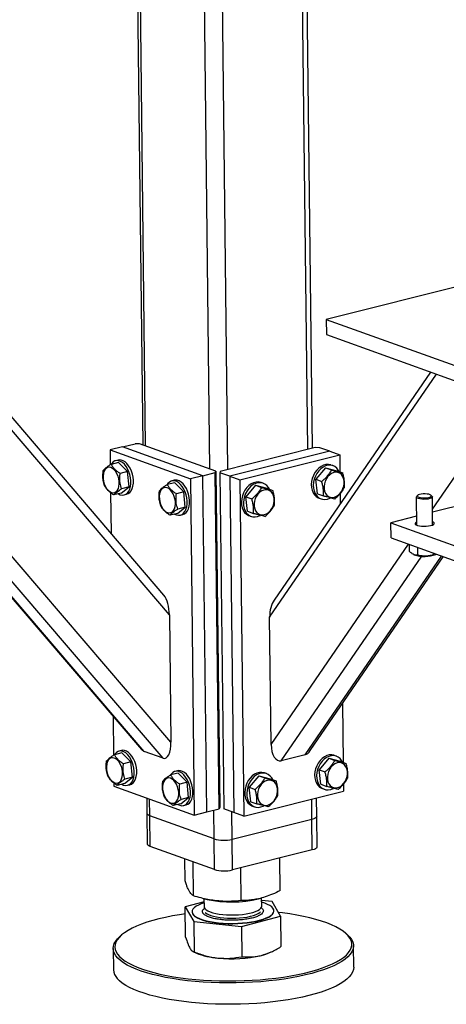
# Model space of a CAD drawing. Header units: millimetres. Extents: x 0 to 841, y 0 to 594.
# Tile 7 of 177: x 45 to 59, y 77 to 108. Entities that reach past the tile are written whole.
import ezdxf

# ---------------------------------------------------------------- set-up
doc = ezdxf.new("R2010")
doc.units = ezdxf.units.MM
doc.layers.add('TRAIT-FORT', color=4, linetype='Continuous', lineweight=25)

msp = doc.modelspace()

# ---------------------------------------------------------------- linework, layer by layer
at = {"layer": 'TRAIT-FORT', "color": 4, "linetype": 'Continuous', "lineweight": 25}
for p, q in [((49.127, 110.166), (49.308, 94.323)), ((49.396, 94.291), (49.214, 110.161)), ((54.457, 94.181), (54.273, 110.219)), ((54.607, 94.218), (54.423, 110.256)), ((51.402, 93.57), (51.222, 109.216)), ((51.964, 93.557), (51.783, 109.37)), ((59.481, 99.355), (55.036, 98.244)), ((50.142, 89.014), (42.352, 98.12)), ((49.967, 89.63), (42.642, 98.192)), ((55.036, 98.244), (55.042, 97.767)), ((55.036, 98.244), (60.051, 96.44)), ((55.042, 97.767), (60.056, 95.962)), ((58.292, 96.597), (53.41, 89.481)), ((53.27, 88.946), (58.474, 96.532)), ((50.187, 85.039), (40.702, 96.128)), ((58.353, 92.315), (61.021, 96.203)), ((49.944, 84.541), (40.403, 95.692)), ((40.207, 95.406), (49.265, 84.818)), ((49.348, 84.755), (40.22, 95.425)), ((48.678, 94.265), (48.288, 94.167)), ((48.288, 94.167), (50.795, 93.265)), ((48.288, 94.167), (48.294, 93.701)), ((48.678, 94.265), (49.068, 94.362)), ((51.185, 93.363), (48.678, 94.265)), ((49.208, 94.359), (49.068, 94.362)), ((51.59, 93.502), (49.208, 94.359)), ((54.691, 94.239), (51.73, 93.499)), ((55.145, 94.124), (52.029, 93.344)), ((54.832, 94.236), (54.691, 94.239)), ((55.145, 94.124), (54.832, 94.236)), ((55.145, 94.124), (55.458, 94.011)), ((48.552, 93.775), (48.318, 93.717)), ((48.539, 93.85), (48.461, 93.83)), ((48.552, 93.775), (48.837, 93.491)), ((52.342, 93.231), (55.458, 94.011)), ((55.458, 94.011), (55.464, 93.478)), ((48.837, 93.491), (48.603, 93.432)), ((48.88, 93.012), (48.837, 93.491)), ((51.574, 93.46), (51.59, 93.502)), ((51.59, 93.502), (51.71, 83.002)), ((51.73, 93.499), (51.715, 93.457)), ((55.009, 93.608), (54.707, 93.25)), ((55.009, 93.608), (55.197, 93.541)), ((55.009, 93.608), (55.363, 93.514)), ((55.248, 93.673), (55.185, 93.695)), ((55.363, 93.514), (55.551, 93.447)), ((50.294, 93.218), (50.216, 93.199)), ((51.185, 93.363), (50.795, 93.265)), ((50.795, 93.265), (50.915, 82.765)), ((51.185, 93.363), (51.574, 93.46)), ((51.305, 82.863), (51.185, 93.363)), ((51.695, 82.96), (51.574, 93.46)), ((52.029, 93.344), (51.715, 93.457)), ((51.715, 93.457), (51.836, 82.957)), ((52.029, 93.344), (52.149, 82.844)), ((52.029, 93.344), (52.342, 93.231)), ((52.342, 93.231), (52.462, 82.731)), ((54.707, 93.25), (54.895, 93.182)), ((54.76, 92.797), (54.707, 93.25)), ((62.531, 93.265), (58.354, 92.221)), ((48.638, 92.818), (48.88, 93.012)), ((48.88, 93.012), (48.647, 92.954)), ((50.307, 93.144), (50.073, 93.085)), ((50.307, 93.144), (50.592, 92.859)), ((50.592, 92.859), (50.358, 92.801)), ((50.635, 92.381), (50.592, 92.859)), ((52.828, 93.063), (52.526, 92.704)), ((52.828, 93.063), (53.015, 92.995)), ((52.828, 93.063), (53.182, 92.969)), ((53.066, 93.127), (53.004, 93.15)), ((53.182, 92.969), (53.37, 92.901)), ((48.304, 92.832), (48.318, 91.558)), ((48.638, 92.818), (48.404, 92.76)), ((48.728, 92.763), (48.806, 92.783)), ((52.526, 92.704), (52.714, 92.636)), ((52.578, 92.251), (52.526, 92.704)), ((54.76, 92.797), (54.948, 92.729)), ((54.813, 92.66), (54.875, 92.638)), ((55.472, 92.802), (55.476, 92.492)), ((57.849, 92.696), (57.859, 91.821)), ((57.894, 92.749), (57.861, 92.719)), ((58.336, 92.724), (58.302, 92.754)), ((58.359, 91.826), (58.349, 92.701)), ((50.393, 92.187), (50.635, 92.381)), ((50.635, 92.381), (50.402, 92.322)), ((52.578, 92.251), (52.766, 92.183)), ((50.393, 92.187), (50.159, 92.128)), ((50.483, 92.132), (50.561, 92.151)), ((52.631, 92.115), (52.694, 92.092)), ((57.856, 92.096), (57.054, 91.896)), ((57.059, 91.418), (57.054, 91.896)), ((57.054, 91.896), (61.754, 90.204)), ((57.059, 91.418), (61.76, 89.727)), ((53.315, 84.971), (57.604, 91.223)), ((57.625, 91.215), (57.628, 91.004)), ((57.691, 91.191), (57.682, 91.194)), ((57.883, 91.122), (57.886, 90.883)), ((53.634, 84.46), (58.016, 90.848)), ((54.374, 84.645), (58.632, 90.853)), ((54.539, 84.777), (58.692, 90.831)), ((57.762, 90.905), (57.78, 90.897)), ((58.375, 90.945), (58.376, 90.892)), ((58.459, 90.905), (58.471, 90.91)), ((50.142, 89.014), (50.187, 85.039)), ((53.315, 84.971), (53.27, 88.946)), ((55.547, 86.247), (55.568, 84.41)), ((48.384, 85.848), (48.398, 84.633)), ((48.655, 84.707), (48.422, 84.648)), ((48.643, 84.781), (48.565, 84.762)), ((48.655, 84.707), (48.941, 84.423)), ((49.944, 84.541), (49.348, 84.755)), ((54.374, 84.645), (53.634, 84.46)), ((55.352, 84.605), (55.289, 84.627)), ((48.941, 84.423), (48.707, 84.364)), ((48.984, 83.944), (48.941, 84.423)), ((55.113, 84.54), (54.811, 84.181)), ((55.113, 84.54), (55.301, 84.473)), ((55.113, 84.54), (55.467, 84.446)), ((55.467, 84.446), (55.655, 84.378)), ((48.742, 83.75), (48.984, 83.944)), ((48.984, 83.944), (48.751, 83.886)), ((50.41, 84.075), (50.177, 84.017)), ((50.398, 84.15), (50.32, 84.13)), ((50.41, 84.075), (50.696, 83.791)), ((52.931, 83.995), (52.63, 83.636)), ((52.931, 83.995), (53.119, 83.927)), ((52.931, 83.995), (53.286, 83.9)), ((53.17, 84.059), (53.108, 84.082)), ((54.811, 84.181), (54.999, 84.114)), ((54.864, 83.728), (54.811, 84.181)), ((48.408, 83.763), (48.409, 83.667)), ((48.409, 83.667), (50.915, 82.765)), ((48.742, 83.75), (48.508, 83.692)), ((48.832, 83.695), (48.91, 83.714)), ((50.696, 83.791), (50.462, 83.733)), ((50.739, 83.312), (50.696, 83.791)), ((52.63, 83.636), (52.818, 83.568)), ((52.682, 83.183), (52.63, 83.636)), ((53.286, 83.9), (53.474, 83.833)), ((54.864, 83.728), (55.052, 83.661)), ((55.576, 83.734), (55.579, 83.511)), ((52.462, 82.731), (55.579, 83.511)), ((54.917, 83.592), (54.979, 83.57)), ((49.435, 83.298), (49.44, 82.815)), ((49.528, 82.741), (49.522, 83.266)), ((50.497, 83.118), (50.263, 83.06)), ((50.497, 83.118), (50.739, 83.312)), ((50.739, 83.312), (50.506, 83.254)), ((50.587, 83.063), (50.665, 83.083)), ((52.682, 83.183), (52.87, 83.115)), ((52.735, 83.047), (52.798, 83.024)), ((54.589, 82.631), (54.582, 83.262)), ((54.739, 82.726), (54.732, 83.299)), ((49.44, 82.815), (49.451, 81.86)), ((51.534, 82.02), (49.528, 82.741)), ((49.539, 81.787), (49.528, 82.741)), ((50.915, 82.765), (51.305, 82.863)), ((51.305, 82.863), (51.695, 82.96)), ((51.534, 82.02), (51.524, 82.917)), ((51.71, 83.002), (51.695, 82.96)), ((52.149, 82.844), (51.836, 82.957)), ((52.096, 82.007), (52.086, 82.867)), ((52.462, 82.731), (52.149, 82.844)), ((54.75, 81.771), (54.739, 82.726)), ((54.589, 82.631), (52.096, 82.007)), ((54.6, 81.676), (54.589, 82.631)), ((51.545, 81.065), (49.539, 81.787)), ((51.545, 81.065), (51.534, 82.02)), ((52.107, 81.053), (52.096, 82.007)), ((54.6, 81.676), (52.107, 81.053)), ((50.628, 80.707), (50.62, 81.398)), ((50.89, 80.244), (50.878, 81.305)), ((53.602, 80.407), (53.591, 81.424)), ((52.377, 80.094), (52.366, 81.117)), ((51.221, 80.053), (50.637, 79.904)), ((51.197, 80.161), (51.318, 80.132)), ((51.22, 80.155), (51.222, 79.904)), ((52.921, 80.151), (52.993, 80.169)), ((53.022, 79.925), (53.019, 80.179)), ((53.349, 80.067), (53.02, 80.101)), ((53.611, 79.604), (53.349, 80.067)), ((50.637, 79.904), (50.899, 79.44)), ((50.648, 78.957), (50.637, 79.904)), ((50.846, 79.749), (50.847, 79.739)), ((52.966, 79.726), (52.988, 79.746)), ((53.402, 79.768), (53.401, 79.778)), ((50.899, 79.44), (52.386, 79.29)), ((50.899, 79.44), (50.91, 78.493)), ((52.386, 79.29), (53.611, 79.604)), ((53.611, 79.604), (53.622, 78.657)), ((52.386, 79.29), (52.397, 78.343)), ((55.695, 79.031), (55.648, 79.074)), ((48.617, 78.993), (48.57, 78.949)), ((48.387, 78.599), (48.395, 77.931)), ((50.876, 78.503), (50.982, 78.455)), ((53.295, 78.482), (53.356, 78.51)), ((55.894, 78.016), (55.887, 78.685))]:
    msp.add_line(p, q, dxfattribs=at)
at = {"layer": 'TRAIT-FORT', "color": 4, "linetype": 'Continuous', "lineweight": 25, "flags": 128}
for points in [[(48.549, 92.796), (48.605, 92.77), (48.666, 92.758), (48.725, 92.762), (48.78, 92.784), (48.829, 92.822), (48.87, 92.876), (48.903, 92.943), (48.925, 93.021), (48.937, 93.109), (48.939, 93.202), (48.929, 93.298), (48.908, 93.395), (48.877, 93.488), (48.837, 93.575), (48.789, 93.653), (48.736, 93.719), (48.677, 93.773), (48.616, 93.81), (48.554, 93.831), (48.494, 93.835), (48.436, 93.822), (48.384, 93.792), (48.339, 93.746), (48.319, 93.717)], [(48.806, 92.783), (48.857, 92.804), (48.907, 92.842), (48.948, 92.895), (48.98, 92.963), (49.003, 93.041), (49.015, 93.128), (49.017, 93.221), (49.006, 93.318), (48.986, 93.414), (48.955, 93.507), (48.915, 93.594), (48.867, 93.672), (48.813, 93.739), (48.755, 93.792), (48.694, 93.83), (48.632, 93.851), (48.572, 93.855), (48.539, 93.85)], [(48.071, 93.271), (48.084, 93.188), (48.108, 93.107), (48.14, 93.032), (48.181, 92.964), (48.228, 92.909), (48.279, 92.867), (48.331, 92.841), (48.384, 92.832), (48.433, 92.841), (48.478, 92.866), (48.516, 92.907), (48.546, 92.962), (48.565, 93.029), (48.574, 93.105), (48.573, 93.186), (48.56, 93.268), (48.536, 93.349), (48.504, 93.425), (48.463, 93.492), (48.416, 93.548), (48.365, 93.59), (48.313, 93.615), (48.26, 93.624), (48.211, 93.616), (48.166, 93.591), (48.128, 93.55), (48.098, 93.494), (48.079, 93.428), (48.07, 93.352), (48.071, 93.271)], [(55.185, 93.695), (55.175, 93.699), (55.103, 93.713), (55.027, 93.71), (54.95, 93.69), (54.875, 93.653), (54.804, 93.601), (54.739, 93.535), (54.682, 93.458), (54.636, 93.372), (54.601, 93.28)], [(55.442, 93.486), (55.413, 93.538), (55.364, 93.599), (55.305, 93.646), (55.238, 93.676), (55.165, 93.69), (55.089, 93.687), (55.013, 93.667), (54.937, 93.63), (54.866, 93.578), (54.801, 93.513), (54.745, 93.436), (54.698, 93.35), (54.664, 93.258)], [(54.97, 92.951), (54.985, 92.876), (55.014, 92.81), (55.054, 92.756), (55.105, 92.715), (55.163, 92.691), (55.226, 92.683), (55.292, 92.693), (55.357, 92.719), (55.419, 92.761), (55.474, 92.816), (55.522, 92.884), (55.559, 92.959), (55.583, 93.04), (55.595, 93.122), (55.593, 93.202), (55.577, 93.277), (55.548, 93.343), (55.508, 93.397), (55.458, 93.438), (55.4, 93.462), (55.336, 93.47), (55.271, 93.46), (55.206, 93.434), (55.144, 93.392), (55.088, 93.336), (55.04, 93.269), (55.004, 93.194), (54.979, 93.113), (54.967, 93.031), (54.97, 92.951)], [(50.304, 92.164), (50.359, 92.139), (50.421, 92.126), (50.48, 92.131), (50.535, 92.153), (50.584, 92.191), (50.625, 92.244), (50.658, 92.311), (50.68, 92.39), (50.692, 92.477), (50.694, 92.57), (50.683, 92.667), (50.663, 92.763), (50.632, 92.856), (50.592, 92.943), (50.544, 93.021), (50.491, 93.088), (50.432, 93.141), (50.371, 93.179), (50.309, 93.2), (50.249, 93.204), (50.191, 93.191), (50.139, 93.16), (50.094, 93.114), (50.073, 93.084)], [(50.561, 92.151), (50.612, 92.172), (50.662, 92.21), (50.703, 92.264), (50.736, 92.331), (50.758, 92.409), (50.77, 92.497), (50.771, 92.59), (50.761, 92.686), (50.741, 92.783), (50.71, 92.876), (50.67, 92.963), (50.622, 93.041), (50.568, 93.107), (50.51, 93.16), (50.449, 93.198), (50.387, 93.219), (50.327, 93.223), (50.294, 93.218)], [(53.004, 93.15), (52.994, 93.153), (52.921, 93.167), (52.845, 93.164), (52.768, 93.144), (52.693, 93.107), (52.622, 93.055), (52.557, 92.99), (52.5, 92.913), (52.454, 92.827), (52.419, 92.735)], [(54.601, 93.28), (54.579, 93.185), (54.571, 93.089), (54.576, 92.996), (54.595, 92.909), (54.627, 92.83), (54.671, 92.763), (54.725, 92.709), (54.788, 92.67), (54.813, 92.66)], [(54.664, 93.258), (54.642, 93.162), (54.633, 93.066), (54.639, 92.973), (54.657, 92.886), (54.689, 92.808), (54.733, 92.741), (54.788, 92.687), (54.851, 92.648), (54.921, 92.625), (54.996, 92.62), (55.072, 92.632), (55.149, 92.66), (55.162, 92.667)], [(49.826, 92.64), (49.839, 92.557), (49.863, 92.476), (49.895, 92.4), (49.936, 92.333), (49.983, 92.277), (50.033, 92.236), (50.086, 92.21), (50.139, 92.201), (50.188, 92.209), (50.233, 92.235), (50.271, 92.276), (50.301, 92.331), (50.32, 92.398), (50.329, 92.473), (50.327, 92.554), (50.315, 92.637), (50.291, 92.718), (50.259, 92.794), (50.218, 92.861), (50.171, 92.916), (50.12, 92.958), (50.068, 92.984), (50.015, 92.993), (49.966, 92.984), (49.921, 92.959), (49.883, 92.918), (49.853, 92.863), (49.834, 92.796), (49.825, 92.721), (49.826, 92.64)], [(53.261, 92.94), (53.232, 92.993), (53.182, 93.053), (53.123, 93.1), (53.056, 93.131), (52.984, 93.145), (52.908, 93.142), (52.831, 93.121), (52.756, 93.085), (52.685, 93.033), (52.62, 92.967), (52.563, 92.89), (52.517, 92.804), (52.482, 92.712)], [(52.788, 92.405), (52.804, 92.33), (52.833, 92.264), (52.873, 92.21), (52.923, 92.17), (52.981, 92.145), (53.044, 92.138), (53.11, 92.147), (53.175, 92.173), (53.237, 92.215), (53.293, 92.271), (53.34, 92.338), (53.377, 92.413), (53.402, 92.494), (53.413, 92.576), (53.411, 92.657), (53.395, 92.731), (53.367, 92.797), (53.326, 92.852), (53.276, 92.892), (53.218, 92.917), (53.155, 92.924), (53.089, 92.915), (53.024, 92.888), (52.962, 92.847), (52.906, 92.791), (52.859, 92.724), (52.822, 92.648), (52.797, 92.568), (52.786, 92.485), (52.788, 92.405)], [(52.419, 92.735), (52.397, 92.639), (52.389, 92.543), (52.394, 92.45), (52.413, 92.363), (52.445, 92.285), (52.489, 92.218), (52.544, 92.164), (52.607, 92.125), (52.631, 92.115)], [(52.482, 92.712), (52.46, 92.616), (52.452, 92.521), (52.457, 92.428), (52.476, 92.341), (52.508, 92.262), (52.552, 92.195), (52.606, 92.141), (52.67, 92.102), (52.74, 92.08), (52.814, 92.074), (52.891, 92.086), (52.967, 92.115), (52.981, 92.121)], [(58.336, 92.724), (58.339, 92.721), (58.349, 92.701), (58.34, 92.681), (58.313, 92.662), (58.271, 92.646), (58.216, 92.634), (58.152, 92.626), (58.083, 92.624), (58.017, 92.627), (57.956, 92.636), (57.906, 92.649), (57.87, 92.666), (57.851, 92.685), (57.851, 92.705), (57.861, 92.719)], [(58.281, 92.767), (58.24, 92.781), (58.186, 92.791), (58.124, 92.796), (58.06, 92.794), (58, 92.788), (57.948, 92.776), (57.909, 92.76), (57.887, 92.742), (57.884, 92.723), (57.901, 92.705), (57.934, 92.689), (57.983, 92.677), (58.041, 92.669), (58.105, 92.668), (58.168, 92.672), (58.225, 92.681), (58.27, 92.695), (58.301, 92.712), (58.313, 92.731), (58.307, 92.75), (58.281, 92.767)], [(57.858, 91.919), (57.847, 91.914), (57.819, 91.893), (57.808, 91.871), (57.817, 91.849), (57.843, 91.828), (57.887, 91.81), (57.944, 91.796), (58.012, 91.787), (58.086, 91.783), (58.161, 91.785), (58.232, 91.793), (58.296, 91.805)], [(58.296, 91.805), (58.349, 91.822), (58.386, 91.841), (58.406, 91.863), (58.407, 91.886), (58.388, 91.907), (58.358, 91.925)], [(48.175, 84.203), (48.188, 84.12), (48.212, 84.039), (48.244, 83.963), (48.285, 83.896), (48.331, 83.841), (48.382, 83.799), (48.435, 83.773), (48.488, 83.764), (48.537, 83.773), (48.582, 83.798), (48.62, 83.839), (48.649, 83.894), (48.669, 83.961), (48.678, 84.037), (48.676, 84.117), (48.664, 84.2), (48.64, 84.281), (48.607, 84.357), (48.567, 84.424), (48.52, 84.48), (48.469, 84.521), (48.417, 84.547), (48.364, 84.556), (48.315, 84.548), (48.27, 84.523), (48.232, 84.481), (48.202, 84.426), (48.183, 84.359), (48.174, 84.284), (48.175, 84.203)], [(48.653, 83.728), (48.708, 83.702), (48.77, 83.689), (48.829, 83.694), (48.884, 83.716), (48.933, 83.754), (48.974, 83.808), (49.006, 83.875), (49.029, 83.953), (49.041, 84.041), (49.043, 84.134), (49.032, 84.23), (49.012, 84.326), (48.981, 84.42), (48.941, 84.506), (48.893, 84.585), (48.839, 84.651), (48.781, 84.704), (48.72, 84.742), (48.658, 84.763), (48.598, 84.767), (48.54, 84.754), (48.488, 84.724), (48.443, 84.678), (48.422, 84.647)], [(48.91, 83.714), (48.961, 83.735), (49.01, 83.774), (49.052, 83.827), (49.084, 83.894), (49.107, 83.973), (49.119, 84.06), (49.12, 84.153), (49.11, 84.25), (49.09, 84.346), (49.059, 84.439), (49.019, 84.526), (48.971, 84.604), (48.917, 84.671), (48.859, 84.724), (48.798, 84.761), (48.736, 84.783), (48.676, 84.787), (48.643, 84.781)], [(55.289, 84.627), (55.279, 84.631), (55.207, 84.645), (55.131, 84.642), (55.054, 84.621), (54.979, 84.585), (54.907, 84.533), (54.842, 84.467), (54.786, 84.39), (54.739, 84.304), (54.705, 84.212)], [(55.546, 84.418), (55.517, 84.47), (55.468, 84.531), (55.409, 84.577), (55.342, 84.608), (55.269, 84.622), (55.193, 84.619), (55.117, 84.599), (55.041, 84.562), (54.97, 84.51), (54.905, 84.445), (54.849, 84.368), (54.802, 84.282), (54.767, 84.189)], [(55.073, 83.883), (55.089, 83.808), (55.118, 83.742), (55.158, 83.687), (55.209, 83.647), (55.267, 83.623), (55.33, 83.615), (55.395, 83.624), (55.461, 83.651), (55.522, 83.693), (55.578, 83.748), (55.626, 83.815), (55.663, 83.891), (55.687, 83.971), (55.699, 84.054), (55.697, 84.134), (55.681, 84.209), (55.652, 84.275), (55.612, 84.329), (55.561, 84.369), (55.503, 84.394), (55.44, 84.402), (55.375, 84.392), (55.309, 84.366), (55.248, 84.324), (55.192, 84.268), (55.144, 84.201), (55.108, 84.126), (55.083, 84.045), (55.071, 83.963), (55.073, 83.883)], [(50.408, 83.096), (50.463, 83.07), (50.525, 83.058), (50.584, 83.062), (50.638, 83.084), (50.688, 83.123), (50.729, 83.176), (50.762, 83.243), (50.784, 83.322), (50.796, 83.409), (50.798, 83.502), (50.787, 83.599), (50.767, 83.695), (50.736, 83.788), (50.696, 83.875), (50.648, 83.953), (50.594, 84.02), (50.536, 84.073), (50.475, 84.11), (50.413, 84.132), (50.353, 84.136), (50.295, 84.122), (50.243, 84.092), (50.198, 84.046), (50.177, 84.015)], [(50.665, 83.083), (50.716, 83.104), (50.765, 83.142), (50.807, 83.196), (50.84, 83.263), (50.862, 83.341), (50.874, 83.428), (50.875, 83.522), (50.865, 83.618), (50.845, 83.714), (50.814, 83.808), (50.774, 83.894), (50.726, 83.973), (50.672, 84.039), (50.614, 84.092), (50.553, 84.13), (50.491, 84.151), (50.43, 84.155), (50.398, 84.15)], [(53.108, 84.082), (53.098, 84.085), (53.025, 84.099), (52.949, 84.096), (52.872, 84.076), (52.797, 84.039), (52.726, 83.987), (52.661, 83.922), (52.604, 83.845), (52.558, 83.759), (52.523, 83.666)], [(53.365, 83.872), (53.336, 83.924), (53.286, 83.985), (53.227, 84.032), (53.16, 84.063), (53.088, 84.077), (53.012, 84.073), (52.935, 84.053), (52.86, 84.017), (52.789, 83.965), (52.724, 83.899), (52.667, 83.822), (52.621, 83.736), (52.586, 83.644)], [(54.705, 84.212), (54.683, 84.116), (54.674, 84.021), (54.68, 83.928), (54.699, 83.841), (54.731, 83.762), (54.775, 83.695), (54.829, 83.641), (54.892, 83.602), (54.917, 83.592)], [(54.767, 84.189), (54.746, 84.094), (54.737, 83.998), (54.742, 83.905), (54.761, 83.818), (54.793, 83.74), (54.837, 83.672), (54.892, 83.618), (54.955, 83.58), (55.025, 83.557), (55.1, 83.552), (55.176, 83.563), (55.253, 83.592), (55.266, 83.599)], [(49.93, 83.571), (49.943, 83.489), (49.967, 83.408), (49.999, 83.332), (50.04, 83.265), (50.086, 83.209), (50.137, 83.167), (50.19, 83.142), (50.243, 83.133), (50.292, 83.141), (50.337, 83.166), (50.375, 83.207), (50.404, 83.263), (50.424, 83.33), (50.433, 83.405), (50.431, 83.486), (50.419, 83.569), (50.395, 83.65), (50.362, 83.726), (50.322, 83.793), (50.275, 83.848), (50.224, 83.89), (50.172, 83.916), (50.119, 83.925), (50.07, 83.916), (50.025, 83.891), (49.987, 83.85), (49.957, 83.795), (49.938, 83.728), (49.928, 83.652), (49.93, 83.571)], [(52.523, 83.666), (52.501, 83.571), (52.493, 83.475), (52.498, 83.382), (52.517, 83.295), (52.549, 83.217), (52.593, 83.149), (52.648, 83.095), (52.711, 83.057), (52.735, 83.047)], [(52.586, 83.644), (52.564, 83.548), (52.556, 83.452), (52.561, 83.36), (52.58, 83.272), (52.612, 83.194), (52.656, 83.127), (52.71, 83.073), (52.773, 83.034), (52.843, 83.012), (52.918, 83.006), (52.995, 83.018), (53.071, 83.046), (53.084, 83.053)], [(52.892, 83.337), (52.908, 83.262), (52.936, 83.196), (52.977, 83.142), (53.027, 83.102), (53.085, 83.077), (53.148, 83.069), (53.214, 83.079), (53.279, 83.105), (53.341, 83.147), (53.397, 83.203), (53.444, 83.27), (53.481, 83.345), (53.506, 83.426), (53.517, 83.508), (53.515, 83.588), (53.499, 83.663), (53.471, 83.729), (53.43, 83.783), (53.38, 83.824), (53.322, 83.848), (53.259, 83.856), (53.193, 83.846), (53.128, 83.82), (53.066, 83.778), (53.01, 83.723), (52.963, 83.656), (52.926, 83.58), (52.901, 83.499), (52.89, 83.417), (52.892, 83.337)], [(49.528, 82.741), (49.486, 82.76), (49.456, 82.782), (49.442, 82.805), (49.44, 82.815)], [(49.528, 82.741), (49.486, 82.76), (49.456, 82.782), (49.442, 82.805), (49.44, 82.815)], [(54.739, 82.726), (54.737, 82.712), (54.72, 82.689), (54.69, 82.667), (54.645, 82.648), (54.589, 82.631)], [(54.739, 82.726), (54.737, 82.712), (54.72, 82.689), (54.69, 82.667), (54.645, 82.648), (54.589, 82.631)], [(49.539, 81.787), (49.497, 81.806), (49.467, 81.827), (49.453, 81.85), (49.451, 81.86)], [(54.75, 81.771), (54.748, 81.758), (54.731, 81.735), (54.701, 81.713), (54.656, 81.693), (54.6, 81.676)], [(51.221, 80.023), (51.133, 79.993), (51.045, 79.956), (50.972, 79.916), (50.914, 79.873), (50.874, 79.829), (50.851, 79.785), (50.847, 79.739), (50.86, 79.695), (50.891, 79.651), (50.939, 79.609), (51.004, 79.569), (51.085, 79.531), (51.18, 79.497), (51.288, 79.467), (51.408, 79.441), (51.538, 79.419), (51.677, 79.402)], [(51.677, 79.402), (51.821, 79.39), (51.97, 79.384), (52.121, 79.383), (52.272, 79.387), (52.422, 79.396), (52.567, 79.411), (52.705, 79.43), (52.836, 79.455), (52.956, 79.483), (53.065, 79.516), (53.161, 79.552), (53.242, 79.591), (53.307, 79.632), (53.356, 79.675), (53.387, 79.72), (53.401, 79.765), (53.397, 79.81), (53.374, 79.854), (53.335, 79.897), (53.279, 79.938), (53.206, 79.977), (53.118, 80.013), (53.021, 80.044)], [(50.64, 79.682), (50.457, 79.654), (50.233, 79.615), (50.019, 79.571), (49.814, 79.523), (49.621, 79.472), (49.44, 79.416), (49.272, 79.357), (49.117, 79.295), (48.977, 79.23), (48.851, 79.162), (48.742, 79.092), (48.648, 79.021), (48.571, 78.947), (48.512, 78.873), (48.469, 78.797), (48.444, 78.721), (48.437, 78.645), (48.447, 78.569), (48.474, 78.494), (48.52, 78.419), (48.582, 78.346), (48.661, 78.275), (48.757, 78.205), (48.869, 78.138), (48.997, 78.074), (49.139, 78.012), (49.296, 77.954), (49.466, 77.899), (49.65, 77.847), (49.844, 77.8), (50.05, 77.757), (50.266, 77.719), (50.491, 77.685), (50.723, 77.656), (50.962, 77.632), (51.208, 77.613), (51.457, 77.599), (51.709, 77.59), (51.964, 77.587), (52.219, 77.589), (52.474, 77.595), (52.728, 77.608), (52.978, 77.625), (53.225, 77.647), (53.466, 77.675), (53.701, 77.707), (53.928, 77.744), (54.148, 77.785), (54.357, 77.831), (54.556, 77.881), (54.743, 77.935), (54.918, 77.992), (55.08, 78.053), (55.227, 78.116), (55.361, 78.182), (55.478, 78.251), (55.58, 78.322), (55.665, 78.395), (55.733, 78.469), (55.784, 78.544), (55.818, 78.62), (55.835, 78.696), (55.833, 78.772), (55.814, 78.847), (55.778, 78.922), (55.724, 78.996), (55.724, 78.996)], [(50.847, 79.739), (50.847, 79.73), (50.86, 79.685), (50.891, 79.641), (50.939, 79.599), (51.004, 79.559), (51.085, 79.522), (51.18, 79.488), (51.288, 79.457), (51.408, 79.431), (51.539, 79.409), (51.677, 79.393)], [(51.222, 79.904), (51.226, 79.879), (51.247, 79.843), (51.285, 79.807), (51.339, 79.774), (51.408, 79.744), (51.492, 79.716), (51.587, 79.693), (51.693, 79.674), (51.807, 79.66)], [(51.26, 79.726), (51.298, 79.695), (51.356, 79.663), (51.429, 79.633), (51.515, 79.607), (51.614, 79.585), (51.722, 79.567), (51.838, 79.554), (51.959, 79.546), (52.084, 79.543), (52.21, 79.545), (52.333, 79.553), (52.453, 79.565), (52.567, 79.582), (52.671, 79.604), (52.766, 79.63), (52.847, 79.659), (52.914, 79.692), (52.966, 79.726)], [(51.677, 79.393), (51.821, 79.381), (51.97, 79.374), (52.122, 79.373), (52.273, 79.377), (52.422, 79.387), (52.567, 79.401), (52.705, 79.421), (52.836, 79.445), (52.956, 79.474), (53.065, 79.506), (53.161, 79.542), (53.242, 79.581), (53.307, 79.622), (53.356, 79.666), (53.387, 79.71), (53.401, 79.755), (53.402, 79.768)], [(51.807, 79.66), (51.927, 79.651), (52.052, 79.646), (52.177, 79.647), (52.302, 79.654), (52.423, 79.665), (52.538, 79.681), (52.645, 79.702), (52.742, 79.726), (52.827, 79.755), (52.898, 79.786), (52.954, 79.821), (52.994, 79.856), (53.017, 79.893), (53.022, 79.925)], [(55.724, 78.996), (55.653, 79.069), (55.566, 79.139), (55.461, 79.207), (55.341, 79.273), (55.206, 79.337), (55.056, 79.397), (54.893, 79.453), (54.716, 79.506), (54.527, 79.556), (54.326, 79.601), (54.116, 79.641), (53.895, 79.677), (53.666, 79.709), (53.544, 79.723)], [(55.695, 79.031), (55.701, 79.026), (55.773, 78.953)], [(55.773, 78.953), (55.827, 78.878), (55.864, 78.802), (55.884, 78.725), (55.885, 78.648), (55.868, 78.571), (55.834, 78.494), (55.782, 78.418), (55.713, 78.343), (55.627, 78.269), (55.524, 78.198), (55.404, 78.128), (55.27, 78.061), (55.12, 77.996), (54.956, 77.935), (54.779, 77.877), (54.589, 77.822), (54.387, 77.772), (54.175, 77.726), (53.953, 77.684), (53.723, 77.646), (53.484, 77.614), (53.24, 77.586), (52.99, 77.563), (52.736, 77.545), (52.479, 77.533), (52.221, 77.526), (51.962, 77.524), (51.704, 77.528), (51.448, 77.537), (51.196, 77.551), (50.947, 77.57), (50.705, 77.594), (50.469, 77.624), (50.241, 77.658), (50.023, 77.697), (49.814, 77.741), (49.616, 77.788), (49.431, 77.84), (49.258, 77.896), (49.099, 77.955), (48.955, 78.018), (48.826, 78.083), (48.712, 78.151), (48.615, 78.222), (48.535, 78.294), (48.471, 78.368), (48.425, 78.444), (48.397, 78.52), (48.387, 78.597), (48.395, 78.674), (48.42, 78.751), (48.463, 78.828), (48.524, 78.903), (48.57, 78.949)], [(55.894, 78.016), (55.886, 77.941), (55.861, 77.864), (55.818, 77.788), (55.757, 77.712), (55.679, 77.638), (55.585, 77.565), (55.474, 77.494), (55.347, 77.426), (55.205, 77.36), (55.047, 77.297), (54.877, 77.237), (54.693, 77.181), (54.497, 77.128), (54.291, 77.08), (54.073, 77.036), (53.847, 76.996), (53.612, 76.961), (53.371, 76.931), (53.123, 76.906), (52.871, 76.885), (52.616, 76.87), (52.358, 76.861), (52.099, 76.856), (51.84, 76.857), (51.584, 76.863), (51.329, 76.875), (51.078, 76.891), (50.833, 76.913), (50.594, 76.94), (50.362, 76.972), (50.138, 77.009), (49.925, 77.05), (49.721, 77.096), (49.53, 77.146), (49.351, 77.199), (49.185, 77.257), (49.033, 77.318), (48.896, 77.382), (48.775, 77.448), (48.669, 77.518), (48.58, 77.589), (48.508, 77.663)]]:
    msp.add_lwpolyline(points, dxfattribs=at)
at = {"layer": 'TRAIT-FORT', "color": 4, "linetype": 'Continuous', "lineweight": 25}
for centre, radius, start, end in [((58.109, 91.837), 0.996, 250.7338, 290.6032), ((51.838, 83.087), 1.11, 254.0752, 283.4351), ((51.849, 82.132), 1.11, 254.0752, 283.4351), ((52.078, 83.769), 3.716, 258.2028, 283.113), ((51.809, 80.521), 2.225, 248.1818, 266.0255), ((52.656, 79.861), 1.521, 283.4758, 294.8441), ((52.089, 82.378), 4.1, 263.9194, 282.9885), ((48.811, 77.949), 0.416, 182.5309, 223.4473)]:
    msp.add_arc(centre, radius, start, end, dxfattribs=at)
for centre, major_axis, ratio, start_param, end_param in [((49.891, 89.104), (-0.054, 0.595), 0.411526, 4.523188, 5.758057), ((53.582, 89.024), (0.047, 0.593), 0.519306, 0.733889, 1.743394), ((49.937, 85.13), (-0.054, 0.595), 0.411526, 2.952391, 4.523188), ((53.627, 85.049), (0.047, 0.593), 0.519306, 1.743394, 3.31419), ((49.341, 85.344), (-0.054, 0.595), 0.411526, 2.616464, 2.952391), ((54.367, 85.234), (0.047, 0.593), 0.519306, 3.31419, 3.875482)]:
    msp.add_ellipse(centre, major_axis=major_axis, ratio=ratio, start_param=start_param, end_param=end_param, dxfattribs=at)
for points, knots in [([(48.119, 93.044), (48.102, 93.102), (48.073, 93.198), (48.061, 93.344), (48.067, 93.446), (48.074, 93.505), (48.076, 93.522)], [0, 0, 0, 0, 0.385664, 0.637739, 0.896581, 1, 1, 1, 1]), ([(48.318, 93.717), (48.288, 93.698), (48.229, 93.66), (48.159, 93.607), (48.108, 93.562), (48.087, 93.536), (48.076, 93.522)], [0, 0, 0, 0, 0.265363, 0.535244, 0.766468, 1, 1, 1, 1]), ([(48.318, 93.717), (48.334, 93.69), (48.367, 93.636), (48.435, 93.56), (48.515, 93.492), (48.574, 93.452), (48.603, 93.432)], [0, 0, 0, 0, 0.264532, 0.534876, 0.765708, 1, 1, 1, 1]), ([(55.197, 93.541), (55.178, 93.507), (55.139, 93.439), (55.066, 93.344), (54.983, 93.258), (54.925, 93.207), (54.895, 93.182)], [0, 0, 0, 0, 0.264595, 0.535004, 0.765242, 1, 1, 1, 1]), ([(55.197, 93.541), (55.235, 93.53), (55.311, 93.509), (55.408, 93.482), (55.489, 93.462), (55.53, 93.452), (55.551, 93.447)], [0, 0, 0, 0, 0.264538, 0.534827, 0.765283, 1, 1, 1, 1]), ([(48.647, 92.954), (48.629, 93.012), (48.6, 93.108), (48.589, 93.254), (48.594, 93.356), (48.601, 93.415), (48.603, 93.432)], [0, 0, 0, 0, 0.385593, 0.637621, 0.8966, 1, 1, 1, 1]), ([(54.948, 92.729), (54.951, 92.783), (54.955, 92.873), (54.938, 93.012), (54.917, 93.109), (54.9, 93.166), (54.895, 93.182)], [0, 0, 0, 0, 0.385489, 0.637531, 0.896312, 1, 1, 1, 1]), ([(55.604, 92.994), (55.607, 93.048), (55.611, 93.137), (55.594, 93.276), (55.573, 93.373), (55.556, 93.43), (55.551, 93.447)], [0, 0, 0, 0, 0.385489, 0.637531, 0.896312, 1, 1, 1, 1]), ([(48.404, 92.76), (48.371, 92.782), (48.304, 92.828), (48.223, 92.9), (48.162, 92.973), (48.133, 93.02), (48.119, 93.044)], [0, 0, 0, 0, 0.264519, 0.534867, 0.765722, 1, 1, 1, 1]), ([(48.404, 92.76), (48.417, 92.774), (48.442, 92.804), (48.499, 92.853), (48.568, 92.903), (48.62, 92.937), (48.647, 92.954)], [0, 0, 0, 0, 0.265027, 0.534595, 0.765579, 1, 1, 1, 1]), ([(49.874, 92.412), (49.857, 92.47), (49.828, 92.566), (49.816, 92.713), (49.822, 92.814), (49.829, 92.874), (49.831, 92.891)], [0, 0, 0, 0, 0.385664, 0.637739, 0.896581, 1, 1, 1, 1]), ([(50.073, 93.085), (50.043, 93.066), (49.983, 93.028), (49.914, 92.975), (49.863, 92.93), (49.842, 92.904), (49.831, 92.891)], [0, 0, 0, 0, 0.265363, 0.535244, 0.766468, 1, 1, 1, 1]), ([(50.073, 93.085), (50.089, 93.058), (50.122, 93.004), (50.19, 92.929), (50.27, 92.86), (50.329, 92.821), (50.358, 92.801)], [0, 0, 0, 0, 0.264532, 0.534876, 0.765708, 1, 1, 1, 1]), ([(53.015, 92.995), (52.996, 92.962), (52.957, 92.894), (52.884, 92.799), (52.801, 92.712), (52.743, 92.662), (52.714, 92.636)], [0, 0, 0, 0, 0.264635, 0.534933, 0.765206, 1, 1, 1, 1]), ([(53.015, 92.995), (53.053, 92.985), (53.129, 92.963), (53.227, 92.937), (53.307, 92.916), (53.349, 92.906), (53.37, 92.901)], [0, 0, 0, 0, 0.264664, 0.534907, 0.765324, 1, 1, 1, 1]), ([(53.422, 92.448), (53.425, 92.502), (53.43, 92.592), (53.412, 92.731), (53.391, 92.828), (53.375, 92.885), (53.37, 92.901)], [0, 0, 0, 0, 0.385488, 0.637554, 0.896312, 1, 1, 1, 1]), ([(55.302, 92.635), (55.335, 92.663), (55.402, 92.721), (55.486, 92.813), (55.553, 92.905), (55.587, 92.964), (55.604, 92.994)], [0, 0, 0, 0, 0.264615, 0.534919, 0.765228, 1, 1, 1, 1]), ([(50.402, 92.322), (50.384, 92.38), (50.355, 92.476), (50.344, 92.623), (50.349, 92.724), (50.356, 92.784), (50.358, 92.801)], [0, 0, 0, 0, 0.385593, 0.637621, 0.8966, 1, 1, 1, 1]), ([(52.766, 92.183), (52.769, 92.238), (52.774, 92.327), (52.756, 92.466), (52.735, 92.563), (52.718, 92.62), (52.714, 92.636)], [0, 0, 0, 0, 0.385489, 0.637531, 0.896312, 1, 1, 1, 1]), ([(55.302, 92.635), (55.278, 92.64), (55.23, 92.652), (55.143, 92.675), (55.048, 92.701), (54.981, 92.72), (54.948, 92.729)], [0, 0, 0, 0, 0.264651, 0.534899, 0.765338, 1, 1, 1, 1]), ([(50.159, 92.128), (50.126, 92.151), (50.059, 92.196), (49.978, 92.269), (49.916, 92.341), (49.888, 92.389), (49.874, 92.412)], [0, 0, 0, 0, 0.264519, 0.534867, 0.765722, 1, 1, 1, 1]), ([(50.159, 92.128), (50.172, 92.143), (50.197, 92.172), (50.254, 92.222), (50.323, 92.272), (50.375, 92.305), (50.402, 92.322)], [0, 0, 0, 0, 0.265027, 0.534595, 0.765579, 1, 1, 1, 1]), ([(53.121, 92.089), (53.154, 92.118), (53.22, 92.176), (53.304, 92.267), (53.372, 92.359), (53.405, 92.418), (53.422, 92.448)], [0, 0, 0, 0, 0.264574, 0.53499, 0.765264, 1, 1, 1, 1]), ([(53.121, 92.089), (53.097, 92.095), (53.048, 92.106), (52.962, 92.129), (52.866, 92.155), (52.8, 92.174), (52.766, 92.183)], [0, 0, 0, 0, 0.264524, 0.534819, 0.765297, 1, 1, 1, 1]), ([(57.886, 90.883), (57.853, 90.884), (57.799, 90.885), (57.72, 90.925), (57.667, 90.966), (57.636, 90.996), (57.628, 91.004)], [0, 0, 0, 0, 0.385452, 0.63739, 0.896089, 1, 1, 1, 1]), ([(58.376, 90.892), (58.334, 90.881), (58.248, 90.858), (58.121, 90.848), (57.998, 90.857), (57.923, 90.874), (57.886, 90.883)], [0, 0, 0, 0, 0.264066, 0.534231, 0.765384, 1, 1, 1, 1]), ([(58.376, 90.892), (58.396, 90.892), (58.427, 90.892), (58.457, 90.907), (58.467, 90.912)], [0, 0, 0, 0, 0.6761035, 1, 1, 1, 1]), ([(48.422, 84.648), (48.392, 84.63), (48.332, 84.591), (48.263, 84.539), (48.212, 84.493), (48.191, 84.467), (48.18, 84.454)], [0, 0, 0, 0, 0.265363, 0.535244, 0.766468, 1, 1, 1, 1]), ([(48.422, 84.648), (48.438, 84.622), (48.471, 84.567), (48.539, 84.492), (48.619, 84.424), (48.678, 84.384), (48.707, 84.364)], [0, 0, 0, 0, 0.264532, 0.534876, 0.765708, 1, 1, 1, 1]), ([(48.223, 83.976), (48.205, 84.034), (48.177, 84.13), (48.165, 84.276), (48.17, 84.378), (48.178, 84.437), (48.18, 84.454)], [0, 0, 0, 0, 0.385711, 0.637739, 0.89658, 1, 1, 1, 1]), ([(48.751, 83.886), (48.733, 83.944), (48.704, 84.039), (48.693, 84.186), (48.698, 84.288), (48.705, 84.347), (48.707, 84.364)], [0, 0, 0, 0, 0.385593, 0.637621, 0.8966, 1, 1, 1, 1]), ([(55.301, 84.473), (55.282, 84.439), (55.243, 84.371), (55.17, 84.276), (55.087, 84.189), (55.029, 84.139), (54.999, 84.114)], [0, 0, 0, 0, 0.264595, 0.535004, 0.765242, 1, 1, 1, 1]), ([(55.301, 84.473), (55.339, 84.462), (55.415, 84.44), (55.512, 84.414), (55.593, 84.393), (55.634, 84.383), (55.655, 84.378)], [0, 0, 0, 0, 0.264538, 0.534827, 0.765283, 1, 1, 1, 1]), ([(55.708, 83.925), (55.711, 83.98), (55.715, 84.069), (55.698, 84.208), (55.677, 84.305), (55.66, 84.362), (55.655, 84.378)], [0, 0, 0, 0, 0.385489, 0.637531, 0.896312, 1, 1, 1, 1]), ([(48.508, 83.692), (48.475, 83.714), (48.408, 83.76), (48.327, 83.832), (48.265, 83.905), (48.237, 83.952), (48.223, 83.976)], [0, 0, 0, 0, 0.264519, 0.534886, 0.765722, 1, 1, 1, 1]), ([(50.177, 84.017), (50.147, 83.998), (50.087, 83.96), (50.018, 83.907), (49.967, 83.862), (49.946, 83.836), (49.935, 83.823)], [0, 0, 0, 0, 0.265363, 0.535244, 0.766468, 1, 1, 1, 1]), ([(50.177, 84.017), (50.193, 83.99), (50.226, 83.936), (50.294, 83.86), (50.374, 83.792), (50.433, 83.753), (50.462, 83.733)], [0, 0, 0, 0, 0.264532, 0.534876, 0.765708, 1, 1, 1, 1]), ([(55.052, 83.661), (55.055, 83.715), (55.059, 83.805), (55.042, 83.943), (55.021, 84.04), (55.004, 84.097), (54.999, 84.114)], [0, 0, 0, 0, 0.385536, 0.637531, 0.896312, 1, 1, 1, 1]), ([(48.508, 83.692), (48.521, 83.706), (48.546, 83.736), (48.602, 83.785), (48.672, 83.835), (48.724, 83.869), (48.751, 83.886)], [0, 0, 0, 0, 0.265027, 0.534595, 0.765579, 1, 1, 1, 1]), ([(49.978, 83.344), (49.96, 83.402), (49.932, 83.498), (49.92, 83.644), (49.925, 83.746), (49.933, 83.806), (49.935, 83.823)], [0, 0, 0, 0, 0.385711, 0.637739, 0.89658, 1, 1, 1, 1]), ([(50.506, 83.254), (50.488, 83.312), (50.459, 83.408), (50.448, 83.554), (50.453, 83.656), (50.46, 83.716), (50.462, 83.733)], [0, 0, 0, 0, 0.385593, 0.637621, 0.8966, 1, 1, 1, 1]), ([(53.119, 83.927), (53.1, 83.893), (53.061, 83.825), (52.988, 83.73), (52.905, 83.644), (52.847, 83.594), (52.818, 83.568)], [0, 0, 0, 0, 0.264635, 0.534933, 0.765206, 1, 1, 1, 1]), ([(53.119, 83.927), (53.157, 83.916), (53.233, 83.895), (53.331, 83.868), (53.411, 83.848), (53.453, 83.838), (53.474, 83.833)], [0, 0, 0, 0, 0.264664, 0.534907, 0.765324, 1, 1, 1, 1]), ([(53.526, 83.38), (53.529, 83.434), (53.534, 83.524), (53.516, 83.662), (53.495, 83.759), (53.478, 83.816), (53.474, 83.833)], [0, 0, 0, 0, 0.385488, 0.637554, 0.896312, 1, 1, 1, 1]), ([(55.406, 83.567), (55.382, 83.572), (55.334, 83.584), (55.247, 83.606), (55.151, 83.632), (55.085, 83.651), (55.052, 83.661)], [0, 0, 0, 0, 0.264651, 0.534917, 0.765338, 1, 1, 1, 1]), ([(55.406, 83.567), (55.439, 83.595), (55.506, 83.653), (55.59, 83.744), (55.657, 83.836), (55.691, 83.895), (55.708, 83.925)], [0, 0, 0, 0, 0.264615, 0.534919, 0.765228, 1, 1, 1, 1]), ([(50.263, 83.06), (50.23, 83.083), (50.163, 83.128), (50.082, 83.2), (50.02, 83.273), (49.992, 83.32), (49.978, 83.344)], [0, 0, 0, 0, 0.264519, 0.534886, 0.765722, 1, 1, 1, 1]), ([(52.87, 83.115), (52.873, 83.169), (52.878, 83.259), (52.86, 83.398), (52.839, 83.495), (52.822, 83.552), (52.818, 83.568)], [0, 0, 0, 0, 0.385536, 0.637531, 0.896312, 1, 1, 1, 1]), ([(53.224, 83.021), (53.258, 83.05), (53.324, 83.108), (53.408, 83.199), (53.476, 83.291), (53.509, 83.35), (53.526, 83.38)], [0, 0, 0, 0, 0.264574, 0.53499, 0.765264, 1, 1, 1, 1]), ([(50.263, 83.06), (50.276, 83.075), (50.301, 83.104), (50.357, 83.154), (50.427, 83.204), (50.479, 83.237), (50.506, 83.254)], [0, 0, 0, 0, 0.265027, 0.534595, 0.765579, 1, 1, 1, 1]), ([(53.224, 83.021), (53.201, 83.027), (53.152, 83.038), (53.066, 83.061), (52.97, 83.087), (52.904, 83.106), (52.87, 83.115)], [0, 0, 0, 0, 0.264524, 0.534837, 0.765297, 1, 1, 1, 1]), ([(50.89, 80.244), (50.873, 80.256), (50.84, 80.279), (50.791, 80.339), (50.749, 80.412), (50.708, 80.496), (50.669, 80.592), (50.642, 80.667), (50.628, 80.707)], [0, 0, 0, 0, 0.202031, 0.38281, 0.555265, 0.693278, 0.838858, 1, 1, 1, 1]), ([(53.602, 80.407), (53.521, 80.368), (53.366, 80.293), (53.138, 80.208), (52.937, 80.152), (52.749, 80.118), (52.567, 80.098), (52.443, 80.095), (52.377, 80.094)], [0, 0, 0, 0, 0.202041, 0.382684, 0.555341, 0.693018, 0.838884, 1, 1, 1, 1]), ([(52.377, 80.094), (52.278, 80.085), (52.09, 80.068), (51.814, 80.07), (51.569, 80.091), (51.341, 80.128), (51.12, 80.176), (50.969, 80.221), (50.89, 80.244)], [0, 0, 0, 0, 0.201955, 0.382868, 0.555406, 0.693158, 0.838949, 1, 1, 1, 1]), ([(51.792, 79.495), (51.738, 79.501), (51.629, 79.514), (51.481, 79.546), (51.353, 79.587), (51.253, 79.636), (51.201, 79.682), (51.18, 79.719), (51.17, 79.757), (51.185, 79.802), (51.211, 79.839), (51.239, 79.856), (51.242, 79.858)], [0, 0, 0, 0, 0.115325, 0.237143, 0.364305, 0.494156, 0.623577, 0.687194, 0.751099, 0.872836, 0.988064, 1, 1, 1, 1]), ([(53.014, 79.674), (52.991, 79.657), (52.943, 79.624), (52.832, 79.579), (52.69, 79.54), (52.521, 79.508), (52.366, 79.491), (52.238, 79.483), (52.174, 79.481), (52.142, 79.481)], [0, 0, 0, 0, 0.153347, 0.315736, 0.484891, 0.657694, 0.830497, 0.915217, 1, 1, 1, 1]), ([(53.001, 79.878), (53.02, 79.864), (53.05, 79.841), (53.068, 79.807), (53.078, 79.77), (53.067, 79.725), (53.031, 79.69), (53.014, 79.674)], [0, 0, 0, 0, 0.218441, 0.354854, 0.491883, 0.752919, 1, 1, 1, 1]), ([(52.142, 79.481), (52.081, 79.481), (51.961, 79.48), (51.847, 79.49), (51.792, 79.495)], [0, 0, 0, 0, 0.514571, 1, 1, 1, 1]), ([(50.648, 78.957), (50.67, 78.887), (50.702, 78.782), (50.747, 78.672), (50.769, 78.629), (50.78, 78.608)], [0, 0, 0, 0, 0.494939, 0.747696, 1, 1, 1, 1]), ([(50.78, 78.608), (50.802, 78.575), (50.847, 78.508), (50.889, 78.498), (50.91, 78.493)], [0, 0, 0, 0, 0.494912, 1, 1, 1, 1]), ([(50.91, 78.493), (51.031, 78.449), (51.214, 78.382), (51.465, 78.325), (51.591, 78.309), (51.655, 78.301)], [0, 0, 0, 0, 0.495686, 0.747662, 1, 1, 1, 1]), ([(53.011, 78.383), (53.113, 78.415), (53.321, 78.48), (53.521, 78.597), (53.622, 78.657)], [0, 0, 0, 0, 0.494509, 1, 1, 1, 1]), ([(51.655, 78.301), (51.779, 78.294), (52.031, 78.281), (52.274, 78.322), (52.397, 78.343)], [0, 0, 0, 0, 0.494079, 1, 1, 1, 1]), ([(52.397, 78.343), (52.497, 78.337), (52.648, 78.327), (52.854, 78.348), (52.958, 78.371), (53.011, 78.383)], [0, 0, 0, 0, 0.495293, 0.747726, 1, 1, 1, 1])]:
    msp.add_open_spline(points, degree=3, knots=knots, dxfattribs=at)

doc.saveas('drawing.dxf')
